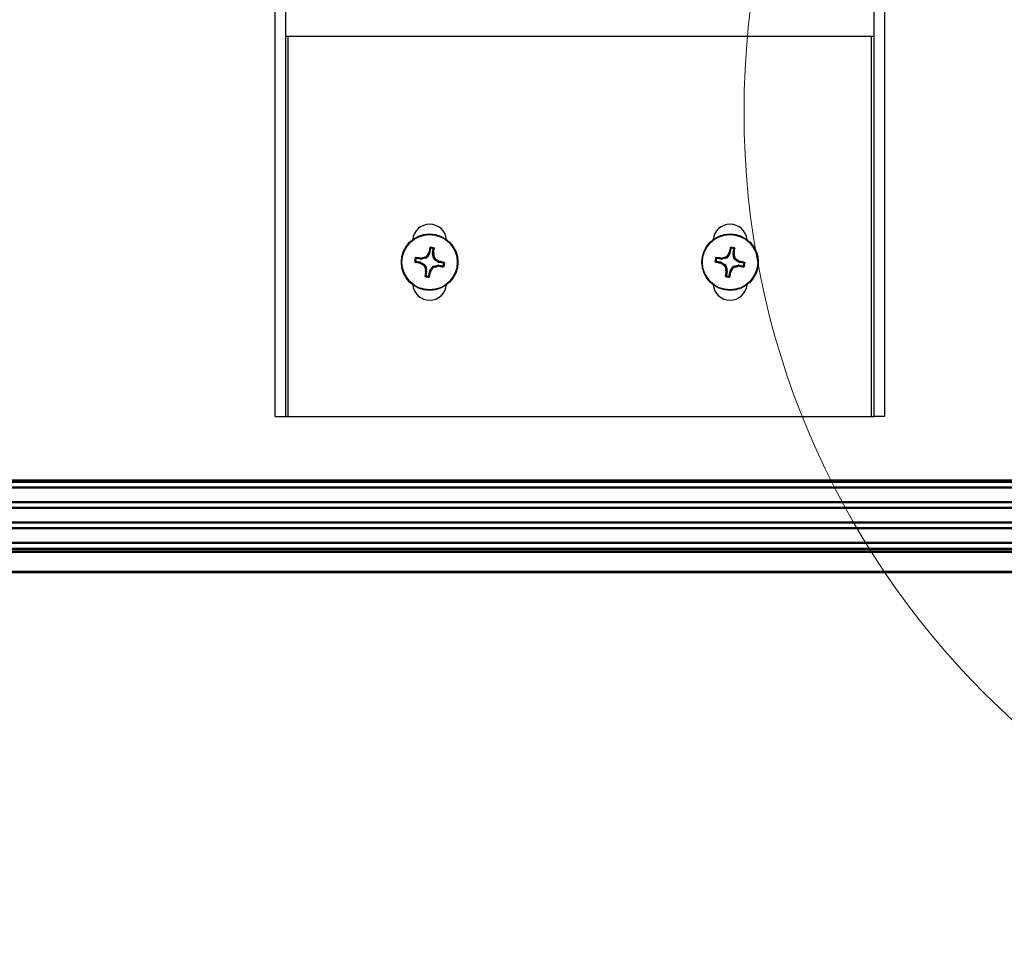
# Paper-space layout 'P3m-LR' of a CAD drawing. Header units: inches. Extents: x 0.3 to 33.8, y 0.2 to 21.7.
# Tile 37 of 59: x 25.349 to 25.91, y 9.112 to 9.633. Entities that reach past the tile are written whole.
import ezdxf

# ---------------------------------------------------------------- set-up
doc = ezdxf.new("R2010")
doc.units = ezdxf.units.IN
doc.header["$MEASUREMENT"] = 0

psp = doc.layouts.new('P3m-LR')

# ---------------------------------------------------------------- linework, layer by layer
at = {"color": 7, "linetype": 'Continuous', "lineweight": 25}
for p, q in [((25.49490890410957, 9.407047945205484), (25.49490890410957, 9.754047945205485)), ((25.50090890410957, 9.407047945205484), (25.50090890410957, 9.754047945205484)), ((25.83590890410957, 9.754047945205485), (25.83590890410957, 9.407047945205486)), ((25.84190890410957, 9.754047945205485), (25.84190890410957, 9.407047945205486)), ((25.50090890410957, 9.623772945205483), (25.83590890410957, 9.623772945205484)), ((25.50240890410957, 9.407047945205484), (25.50240890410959, 9.623772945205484)), ((25.83440890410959, 9.623772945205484), (25.83440890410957, 9.407047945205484)), ((25.58281757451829, 9.499926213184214), (25.58156123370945, 9.497927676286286)), ((25.58223836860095, 9.50014744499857), (25.58247017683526, 9.500708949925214)), ((25.58281757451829, 9.499926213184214), (25.58223836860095, 9.50014744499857)), ((25.58247017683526, 9.500708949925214), (25.58303425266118, 9.500493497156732)), ((25.58342357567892, 9.502782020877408), (25.58303425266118, 9.500493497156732)), ((25.58460781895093, 9.500225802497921), (25.58499714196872, 9.5025143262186)), ((25.58460781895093, 9.500225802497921), (25.58521140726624, 9.50024261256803)), ((25.58524450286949, 9.499636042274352), (25.5846247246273, 9.49961878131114)), ((25.58514953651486, 9.497317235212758), (25.5846247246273, 9.49961878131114)), ((25.58521140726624, 9.50024261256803), (25.58524450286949, 9.499636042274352)), ((25.75391757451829, 9.499926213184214), (25.75266123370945, 9.497927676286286)), ((25.75333836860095, 9.50014744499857), (25.75357017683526, 9.500708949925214)), ((25.75391757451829, 9.499926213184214), (25.75333836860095, 9.50014744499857)), ((25.75357017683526, 9.500708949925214), (25.75413425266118, 9.500493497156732)), ((25.75452357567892, 9.502782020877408), (25.75413425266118, 9.500493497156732)), ((25.75570781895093, 9.500225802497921), (25.75609714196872, 9.5025143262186)), ((25.75570781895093, 9.500225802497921), (25.75631140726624, 9.50024261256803)), ((25.75634450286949, 9.499636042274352), (25.7557247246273, 9.49961878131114)), ((25.75624953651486, 9.497317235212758), (25.7557247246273, 9.49961878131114)), ((25.75631140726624, 9.50024261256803), (25.75634450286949, 9.499636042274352)), ((25.57512482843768, 9.49551261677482), (25.57741335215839, 9.495123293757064)), ((25.57768104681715, 9.496696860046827), (25.57539252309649, 9.497086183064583)), ((25.57719789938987, 9.494559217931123), (25.57741335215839, 9.495123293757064)), ((25.57775940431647, 9.494327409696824), (25.57719789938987, 9.494559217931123)), ((25.57766423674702, 9.497300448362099), (25.57827080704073, 9.497333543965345)), ((25.57768104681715, 9.496696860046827), (25.57766423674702, 9.497300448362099)), ((25.5779806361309, 9.494906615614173), (25.57775940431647, 9.494327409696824)), ((25.5779806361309, 9.494906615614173), (25.57997917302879, 9.49365027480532)), ((25.57827080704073, 9.497333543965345), (25.57828806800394, 9.496713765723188)), ((25.58058961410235, 9.497238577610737), (25.57828806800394, 9.496713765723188)), ((25.58058961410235, 9.497238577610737), (25.58018914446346, 9.497803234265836)), ((25.58116076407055, 9.498492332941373), (25.58156123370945, 9.497927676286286)), ((25.58514953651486, 9.497317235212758), (25.58571419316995, 9.497717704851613)), ((25.58640329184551, 9.496746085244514), (25.58583863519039, 9.496345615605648)), ((25.5878371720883, 9.495089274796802), (25.58583863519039, 9.496345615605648)), ((25.5878371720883, 9.495089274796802), (25.58805840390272, 9.495668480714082)), ((25.58805840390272, 9.495668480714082), (25.58861990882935, 9.495436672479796)), ((25.58861990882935, 9.495436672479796), (25.58840445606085, 9.4948725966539)), ((25.59069297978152, 9.494483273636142), (25.58840445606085, 9.4948725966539)), ((25.74622482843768, 9.49551261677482), (25.74851335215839, 9.495123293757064)), ((25.74878104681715, 9.496696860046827), (25.74649252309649, 9.497086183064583)), ((25.74829789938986, 9.494559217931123), (25.74851335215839, 9.495123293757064)), ((25.74885940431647, 9.494327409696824), (25.74829789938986, 9.494559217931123)), ((25.74876423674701, 9.497300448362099), (25.74937080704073, 9.497333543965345)), ((25.74878104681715, 9.496696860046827), (25.74876423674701, 9.497300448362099)), ((25.7490806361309, 9.494906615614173), (25.74885940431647, 9.494327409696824)), ((25.7490806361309, 9.494906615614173), (25.75107917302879, 9.49365027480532)), ((25.74937080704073, 9.497333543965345), (25.74938806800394, 9.496713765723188)), ((25.75168961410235, 9.497238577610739), (25.74938806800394, 9.496713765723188)), ((25.75168961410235, 9.497238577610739), (25.75128914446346, 9.497803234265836)), ((25.75226076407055, 9.498492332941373), (25.75266123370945, 9.497927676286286)), ((25.75624953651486, 9.497317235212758), (25.75681419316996, 9.497717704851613)), ((25.75750329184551, 9.496746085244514), (25.75693863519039, 9.496345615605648)), ((25.7589371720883, 9.495089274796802), (25.75693863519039, 9.496345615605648)), ((25.7589371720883, 9.495089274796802), (25.75915840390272, 9.495668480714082)), ((25.75915840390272, 9.495668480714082), (25.75971990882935, 9.495436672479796)), ((25.75971990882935, 9.495436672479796), (25.75950445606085, 9.4948725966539)), ((25.76179297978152, 9.494483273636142), (25.75950445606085, 9.4948725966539)), ((25.5794145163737, 9.49324980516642), (25.57997917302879, 9.49365027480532)), ((25.58066827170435, 9.492678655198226), (25.58010361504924, 9.492278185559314)), ((25.5805733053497, 9.490359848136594), (25.5811930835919, 9.490377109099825)), ((25.58060640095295, 9.489753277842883), (25.5805733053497, 9.490359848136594)), ((25.58120998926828, 9.48977008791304), (25.58060640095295, 9.489753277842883)), ((25.58066827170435, 9.492678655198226), (25.5811930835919, 9.490377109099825)), ((25.58120998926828, 9.48977008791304), (25.58082066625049, 9.487481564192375)), ((25.58239423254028, 9.487213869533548), (25.58278355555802, 9.48950239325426)), ((25.58334763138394, 9.489286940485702), (25.58278355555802, 9.48950239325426)), ((25.58300023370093, 9.490069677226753), (25.58425657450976, 9.492068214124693)), ((25.58300023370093, 9.490069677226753), (25.58357943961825, 9.489848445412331)), ((25.58357943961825, 9.489848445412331), (25.58334763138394, 9.489286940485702)), ((25.58465704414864, 9.491503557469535), (25.58425657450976, 9.492068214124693)), ((25.58522819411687, 9.492757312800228), (25.58752974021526, 9.49328212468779)), ((25.58522819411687, 9.492757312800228), (25.58562866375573, 9.492192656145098)), ((25.58754700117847, 9.492662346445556), (25.58752974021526, 9.49328212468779)), ((25.58815357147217, 9.492695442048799), (25.58754700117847, 9.492662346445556)), ((25.58813676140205, 9.493299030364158), (25.58815357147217, 9.492695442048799)), ((25.58813676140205, 9.493299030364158), (25.59042528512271, 9.49290970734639)), ((25.75051451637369, 9.49324980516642), (25.75107917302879, 9.49365027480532)), ((25.75176827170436, 9.492678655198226), (25.75120361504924, 9.492278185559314)), ((25.7516733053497, 9.490359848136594), (25.75229308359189, 9.490377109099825)), ((25.75170640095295, 9.489753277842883), (25.7516733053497, 9.490359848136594)), ((25.75230998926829, 9.48977008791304), (25.75170640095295, 9.489753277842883)), ((25.75176827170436, 9.492678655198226), (25.75229308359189, 9.490377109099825)), ((25.75230998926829, 9.48977008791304), (25.75192066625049, 9.487481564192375)), ((25.75349423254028, 9.487213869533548), (25.75388355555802, 9.48950239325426)), ((25.75444763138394, 9.489286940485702), (25.75388355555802, 9.48950239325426)), ((25.75410023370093, 9.490069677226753), (25.75535657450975, 9.492068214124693)), ((25.75410023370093, 9.490069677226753), (25.75467943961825, 9.489848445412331)), ((25.75467943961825, 9.489848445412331), (25.75444763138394, 9.489286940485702)), ((25.75575704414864, 9.491503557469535), (25.75535657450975, 9.492068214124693)), ((25.75632819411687, 9.492757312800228), (25.75862974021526, 9.49328212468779)), ((25.75632819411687, 9.492757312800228), (25.75672866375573, 9.492192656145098)), ((25.75864700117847, 9.492662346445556), (25.75862974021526, 9.49328212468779)), ((25.75925357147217, 9.492695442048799), (25.75864700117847, 9.492662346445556)), ((25.75923676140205, 9.493299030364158), (25.75925357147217, 9.492695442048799)), ((25.75923676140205, 9.493299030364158), (25.76152528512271, 9.49290970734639)), ((25.49490890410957, 9.407047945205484), (25.50090890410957, 9.407047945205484)), ((25.50090890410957, 9.407047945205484), (25.50240890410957, 9.407047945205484)), ((25.50240890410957, 9.407047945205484), (25.83440890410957, 9.407047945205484)), ((25.83440890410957, 9.407047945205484), (25.83590890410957, 9.407047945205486)), ((25.84190890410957, 9.407047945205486), (25.83590890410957, 9.407047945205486)), ((21.48283390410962, 9.371047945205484), (30.97908390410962, 9.371047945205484)), ((30.97908390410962, 9.370047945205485), (21.48283390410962, 9.370047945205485)), ((30.97795890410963, 9.369547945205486), (21.48395890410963, 9.369547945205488)), ((30.97795890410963, 9.366929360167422), (21.48395890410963, 9.366929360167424)), ((30.97795890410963, 9.366250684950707), (21.48395890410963, 9.366250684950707)), ((30.97795890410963, 9.358545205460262), (21.48395890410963, 9.358545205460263)), ((30.97795890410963, 9.357866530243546), (21.48395890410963, 9.357866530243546)), ((30.97795890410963, 9.355329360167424), (21.48395890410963, 9.355329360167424)), ((30.97795890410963, 9.354650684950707), (21.48395890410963, 9.354650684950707)), ((30.97795890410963, 9.346945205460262), (21.48395890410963, 9.346945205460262)), ((30.97795890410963, 9.346266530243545), (21.48395890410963, 9.346266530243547)), ((30.97795890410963, 9.343729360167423), (21.48395890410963, 9.343729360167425)), ((30.97795890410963, 9.343050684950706), (21.48395890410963, 9.343050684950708)), ((21.44095890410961, 9.331547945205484), (31.02095890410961, 9.331547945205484)), ((30.97795890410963, 9.335345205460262), (21.48395890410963, 9.335345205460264)), ((30.97795890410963, 9.334666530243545), (21.48395890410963, 9.334666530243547)), ((21.48395890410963, 9.332047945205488), (30.97795890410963, 9.332047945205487)), ((21.44095890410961, 9.330547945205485), (31.02095890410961, 9.330547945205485)), ((31.02095890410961, 9.329547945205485), (21.44095890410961, 9.329547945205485)), ((21.44095890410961, 9.319047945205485), (31.02095890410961, 9.319047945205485)), ((31.02095890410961, 9.318047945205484), (21.44095890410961, 9.318047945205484))]:
    psp.add_line(p, q, dxfattribs=at)
at = {"color": 7, "linetype": 'Continuous', "lineweight": 18}
psp.add_circle((26.23095890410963, 9.580547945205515), 0.4690082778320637, dxfattribs=at)
at = {"color": 7, "linetype": 'Continuous', "lineweight": 25}
for centre, radius in [((25.58290890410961, 9.494997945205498), 0.0160999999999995), ((25.75400890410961, 9.494997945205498), 0.0160999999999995), ((25.5829089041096, 9.49499794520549), 0.0157528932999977), ((25.7540089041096, 9.49499794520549), 0.0157528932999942)]:
    psp.add_circle(centre, radius, dxfattribs=at)
for centre, radius, start, end in [((25.58290890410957, 9.506947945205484), 0.009700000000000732, 5.524228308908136, 174.4757716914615), ((25.75400890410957, 9.506947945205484), 0.009699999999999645, 5.524228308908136, 174.475771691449), ((25.73689399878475, 9.398276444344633), 0.1851919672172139, 146.6272750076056, 147.2383152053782), ((25.73849492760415, 9.469339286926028), 0.1591470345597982, 167.6780822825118, 168.6319195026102), ((25.58290890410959, 9.49499794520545), 0.008495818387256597, 73.06981271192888, 87.6207632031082), ((25.5829089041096, 9.494997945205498), 0.008014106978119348, 76.1837283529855, 84.5068475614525), ((25.42759058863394, 9.522230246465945), 0.1591470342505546, 352.058656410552, 353.0124936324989), ((25.40560313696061, 9.454635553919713), 0.1851919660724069, 13.45226070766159, 14.06330090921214), ((25.90799399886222, 9.39827644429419), 0.1851919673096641, 146.6272750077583, 147.2383152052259), ((25.90959492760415, 9.469339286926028), 0.1591470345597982, 167.6780822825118, 168.6319195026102), ((25.75400890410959, 9.49499794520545), 0.008495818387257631, 73.06981271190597, 87.6207632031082), ((25.7540089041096, 9.494997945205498), 0.008014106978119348, 76.1837283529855, 84.5068475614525), ((25.59869058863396, 9.522230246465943), 0.1591470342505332, 352.0586564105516, 353.0124936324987), ((25.57670313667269, 9.454635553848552), 0.185191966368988, 13.45226070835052, 14.06330090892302), ((25.58290890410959, 9.49499794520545), 0.008495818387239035, 163.0698127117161, 177.6207632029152), ((25.60856756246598, 9.650583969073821), 0.1591470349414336, 257.6780822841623, 258.6319195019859), ((25.5829089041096, 9.494997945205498), 0.008014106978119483, 166.1837283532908, 174.5068475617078), ((25.55567660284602, 9.339679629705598), 0.1591470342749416, 82.05865641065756, 83.01249363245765), ((25.67963040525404, 9.648983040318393), 0.1851919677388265, 236.6272750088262, 237.2383152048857), ((25.62327129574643, 9.317692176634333), 0.1851919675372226, 103.4522607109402, 104.0633009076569), ((25.48618740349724, 9.34101285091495), 0.1851919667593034, 56.62727500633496, 57.23831520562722), ((25.55725024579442, 9.339411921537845), 0.1591470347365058, 77.67808228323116, 78.63191950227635), ((25.5829089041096, 9.494997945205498), 0.008014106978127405, 346.1837283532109, 354.5068475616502), ((25.58290890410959, 9.49499794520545), 0.008495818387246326, 343.0698127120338, 357.6207632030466), ((25.75400890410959, 9.49499794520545), 0.008495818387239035, 163.0698127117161, 177.6207632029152), ((25.77966756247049, 9.650583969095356), 0.1591470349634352, 257.6780822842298, 258.6319195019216), ((25.7540089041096, 9.494997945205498), 0.008014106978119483, 166.1837283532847, 174.5068475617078), ((25.72677660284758, 9.339679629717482), 0.1591470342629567, 82.0586564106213, 83.01249363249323), ((25.85073040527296, 9.648983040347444), 0.1851919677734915, 236.6272750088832, 237.2383152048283), ((25.79437129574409, 9.317692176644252), 0.1851919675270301, 103.4522607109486, 104.0633009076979), ((25.65728740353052, 9.34101285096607), 0.1851919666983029, 56.62727500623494, 57.23831520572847), ((25.72835024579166, 9.339411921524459), 0.1591470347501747, 77.67808228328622, 78.63191950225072), ((25.7540089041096, 9.494997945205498), 0.00801410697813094, 346.1837283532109, 354.5068475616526), ((25.75400890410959, 9.49499794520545), 0.008495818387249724, 343.0698127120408, 357.6207632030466), ((25.76021467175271, 9.535360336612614), 0.1851919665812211, 193.4522607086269, 194.0633009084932), ((25.73822721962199, 9.467765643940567), 0.1591470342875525, 172.0586564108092, 173.0124936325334), ((25.42732288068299, 9.520656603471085), 0.1591470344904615, 347.6780822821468, 348.6319195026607), ((25.42892380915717, 9.5917194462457), 0.1851919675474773, 326.6272750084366, 327.2383152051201), ((25.54254651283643, 9.672303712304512), 0.1851919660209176, 283.4522607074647, 284.0633009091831), ((25.61014120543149, 9.650316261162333), 0.1591470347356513, 262.0586564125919, 263.012493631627), ((25.93131467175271, 9.535360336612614), 0.1851919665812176, 193.4522607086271, 194.0633009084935), ((25.90932721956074, 9.46776564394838), 0.1591470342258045, 172.0586564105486, 173.0124936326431), ((25.59842288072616, 9.520656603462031), 0.1591470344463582, 347.678082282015, 348.6319195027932), ((25.60002380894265, 9.59171944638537), 0.1851919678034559, 326.6272750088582, 327.2383152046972), ((25.71364651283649, 9.672303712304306), 0.1851919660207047, 283.4522607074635, 284.0633009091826), ((25.78124120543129, 9.650316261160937), 0.15914703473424, 262.058656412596, 263.0124936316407), ((25.58290890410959, 9.49499794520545), 0.00849581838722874, 253.0698127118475, 267.6207632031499), ((25.5829089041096, 9.494997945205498), 0.008014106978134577, 256.1837283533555, 264.5068475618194), ((25.75400890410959, 9.49499794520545), 0.00849581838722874, 253.0698127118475, 267.6207632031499), ((25.7540089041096, 9.494997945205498), 0.008014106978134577, 256.1837283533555, 264.5068475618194), ((25.58290890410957, 9.483047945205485), 0.009700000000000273, 185.5242283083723, 354.4757716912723), ((25.75400890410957, 9.483047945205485), 0.00970000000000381, 185.5242283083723, 354.4757716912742)]:
    psp.add_arc(centre, radius, start, end, dxfattribs=at)
for centre, major_axis, ratio, start_param, end_param in [((25.58148357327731, 9.500760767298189), (-0.001470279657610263, 0.0005615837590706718), 0.9943069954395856, 2.94633265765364, 3.336852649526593), ((25.58615964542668, 9.499965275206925), (0.001573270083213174, 4.381592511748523e-05), 0.9943069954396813, 2.946332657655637, 3.33685264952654), ((25.75258357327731, 9.500760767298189), (-0.001470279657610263, 0.0005615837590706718), 0.9943069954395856, 2.94633265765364, 3.336852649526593), ((25.75725964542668, 9.499965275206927), (0.001573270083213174, 4.381592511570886e-05), 0.9943069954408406, 2.946332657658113, 3.33685264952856), ((25.57714608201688, 9.493572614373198), (-0.0005615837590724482, -0.001470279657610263), 0.9943069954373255, 2.946332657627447, 3.33685264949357), ((25.57794157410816, 9.498248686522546), (-4.381592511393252e-05, 0.001573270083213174), 0.9943069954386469, 2.946332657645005, 3.336852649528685), ((25.58023284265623, 9.498771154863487), (-0.0009111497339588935, 0.001284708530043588), 0.9935910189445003, 2.751161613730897, 3.532023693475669), ((25.5866821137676, 9.49767400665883), (0.001284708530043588, 0.0009111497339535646), 0.993591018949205, 2.751161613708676, 3.53202369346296), ((25.58867172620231, 9.496423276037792), (0.0005615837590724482, 0.001470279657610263), 0.9943069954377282, 2.946332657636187, 3.336852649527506), ((25.74824608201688, 9.493572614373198), (-0.0005615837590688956, -0.001470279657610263), 0.9943069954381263, 2.94633265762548, 3.336852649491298), ((25.74904157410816, 9.498248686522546), (-4.38159251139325e-05, 0.00157327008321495), 0.9943069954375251, 2.94633265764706, 3.336852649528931), ((25.75133284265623, 9.498771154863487), (-0.0009111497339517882, 0.001284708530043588), 0.9935910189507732, 2.751161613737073, 3.532023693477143), ((25.7577821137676, 9.49767400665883), (0.001284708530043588, 0.0009111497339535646), 0.9935910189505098, 2.751161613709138, 3.532023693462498), ((25.75977172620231, 9.496423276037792), (0.0005615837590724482, 0.001470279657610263), 0.9943069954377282, 2.946332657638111, 3.336852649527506), ((25.57913569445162, 9.492321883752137), (-0.001284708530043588, -0.0009111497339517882), 0.993591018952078, 2.751161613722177, 3.532023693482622), ((25.57965816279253, 9.490030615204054), (-0.001573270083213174, -4.381592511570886e-05), 0.9943069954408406, 2.946332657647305, 3.336852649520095), ((25.58433423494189, 9.489235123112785), (0.001470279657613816, -0.0005615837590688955), 0.9943069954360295, 2.946332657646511, 3.336852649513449), ((25.58558496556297, 9.4912247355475), (0.0009111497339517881, -0.001284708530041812), 0.9935910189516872, 2.751161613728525, 3.532023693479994), ((25.58787623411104, 9.491747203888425), (4.38159251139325e-05, -0.00157327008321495), 0.9943069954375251, 2.946332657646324, 3.336852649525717), ((25.75023569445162, 9.492321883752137), (-0.001284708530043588, -0.0009111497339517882), 0.993591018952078, 2.751161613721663, 3.532023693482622), ((25.75075816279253, 9.490030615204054), (-0.001573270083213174, -4.381592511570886e-05), 0.9943069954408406, 2.946332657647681, 3.336852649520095), ((25.75543423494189, 9.489235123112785), (0.001470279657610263, -0.0005615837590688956), 0.9943069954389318, 2.94633265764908, 3.336852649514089), ((25.75668496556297, 9.4912247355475), (0.0009111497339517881, -0.001284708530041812), 0.9935910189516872, 2.751161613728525, 3.532023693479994), ((25.75897623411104, 9.491747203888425), (4.381592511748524e-05, -0.001573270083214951), 0.9943069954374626, 2.946332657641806, 3.336852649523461)]:
    psp.add_ellipse(centre, major_axis=major_axis, ratio=ratio, start_param=start_param, end_param=end_param, dxfattribs=at)
for points, knots in [([(25.58301400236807, 9.503301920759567), (25.58302255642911, 9.503327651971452), (25.58303966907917, 9.503379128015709), (25.58309869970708, 9.503439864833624), (25.58317496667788, 9.503481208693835), (25.5832327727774, 9.50348469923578), (25.583261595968, 9.503486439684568)], [0, 0, 0, 0, 0.2526917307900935, 0.5055172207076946, 0.7534417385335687, 1, 1, 1, 1]), ([(25.58342357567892, 9.502782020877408), (25.58335631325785, 9.502869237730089), (25.58322033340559, 9.50304555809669), (25.58308326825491, 9.503215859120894), (25.58301400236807, 9.503301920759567)], [0, 0, 0, 0, 0.4946499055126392, 1, 1, 1, 1]), ([(25.583261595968, 9.503486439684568), (25.58333027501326, 9.503403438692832), (25.58346878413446, 9.503236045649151), (25.58360659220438, 9.503062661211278), (25.58367606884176, 9.502975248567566)], [0, 0, 0, 0, 0.4958449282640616, 1, 1, 1, 1]), ([(25.58367606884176, 9.502975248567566), (25.58364963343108, 9.502975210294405), (25.58359675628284, 9.502975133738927), (25.58352319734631, 9.502941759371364), (25.58346506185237, 9.502887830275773), (25.58343404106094, 9.50283028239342), (25.58342604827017, 9.502793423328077), (25.58342357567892, 9.502782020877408)], [0, 0, 0, 0, 0.2255496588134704, 0.4511532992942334, 0.6755815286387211, 0.899640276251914, 1, 1, 1, 1]), ([(25.58482274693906, 9.50278017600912), (25.58491721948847, 9.502839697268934), (25.58510460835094, 9.502957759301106), (25.58529067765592, 9.503069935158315), (25.58538293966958, 9.503125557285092)], [0, 0, 0, 0, 0.5041524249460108, 1, 1, 1, 1]), ([(25.58499714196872, 9.5025143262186), (25.58499902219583, 9.502540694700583), (25.58500278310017, 9.502593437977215), (25.58497483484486, 9.502669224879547), (25.58492526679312, 9.502731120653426), (25.58487012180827, 9.502766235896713), (25.58483393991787, 9.502776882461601), (25.58482274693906, 9.50278017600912)], [0, 0, 0, 0, 0.2255496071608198, 0.4511532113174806, 0.6755811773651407, 0.899640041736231, 1, 1, 1, 1]), ([(25.58555559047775, 9.50286954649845), (25.58546176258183, 9.502811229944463), (25.58527609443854, 9.502695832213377), (25.58508946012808, 9.502574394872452), (25.58499714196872, 9.5025143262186)], [0, 0, 0, 0, 0.5053526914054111, 1, 1, 1, 1]), ([(25.58538293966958, 9.503125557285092), (25.58540721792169, 9.503115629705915), (25.58545573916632, 9.503095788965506), (25.58551206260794, 9.503039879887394), (25.5855491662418, 9.502970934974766), (25.5855592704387, 9.50291110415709), (25.58555628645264, 9.502877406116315), (25.58555559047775, 9.50286954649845)], [0, 0, 0, 0, 0.2243701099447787, 0.4484143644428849, 0.6809026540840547, 0.925574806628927, 1, 1, 1, 1]), ([(25.75411400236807, 9.503301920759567), (25.75412255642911, 9.503327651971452), (25.75413966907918, 9.503379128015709), (25.75419869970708, 9.503439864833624), (25.75427496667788, 9.503481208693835), (25.7543327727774, 9.50348469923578), (25.754361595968, 9.503486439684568)], [0, 0, 0, 0, 0.2526917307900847, 0.5055172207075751, 0.7534417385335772, 1, 1, 1, 1]), ([(25.75452357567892, 9.502782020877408), (25.75445631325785, 9.502869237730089), (25.75432033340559, 9.50304555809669), (25.75418326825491, 9.503215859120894), (25.75411400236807, 9.503301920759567)], [0, 0, 0, 0, 0.4946499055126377, 1, 1, 1, 1]), ([(25.754361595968, 9.503486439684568), (25.75443027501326, 9.503403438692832), (25.75456878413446, 9.503236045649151), (25.75470659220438, 9.503062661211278), (25.75477606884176, 9.502975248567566)], [0, 0, 0, 0, 0.4958449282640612, 0.9999999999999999, 0.9999999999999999, 0.9999999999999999, 0.9999999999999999]), ([(25.75477606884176, 9.502975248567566), (25.75474963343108, 9.502975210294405), (25.75469675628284, 9.502975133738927), (25.75462319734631, 9.502941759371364), (25.75456506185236, 9.502887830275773), (25.75453404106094, 9.50283028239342), (25.75452604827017, 9.502793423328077), (25.75452357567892, 9.502782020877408)], [0, 0, 0, 0, 0.225549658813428, 0.4511532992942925, 0.6755815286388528, 0.8996402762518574, 0.9999999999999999, 0.9999999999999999, 0.9999999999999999, 0.9999999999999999]), ([(25.75592274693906, 9.50278017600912), (25.75601721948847, 9.502839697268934), (25.75620460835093, 9.502957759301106), (25.75639067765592, 9.503069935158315), (25.75648293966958, 9.503125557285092)], [0, 0, 0, 0, 0.5041524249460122, 1, 1, 1, 1]), ([(25.75609714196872, 9.5025143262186), (25.75609902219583, 9.502540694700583), (25.75610278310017, 9.502593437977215), (25.75607483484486, 9.502669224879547), (25.75602526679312, 9.502731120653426), (25.75597012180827, 9.502766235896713), (25.75593393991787, 9.502776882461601), (25.75592274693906, 9.50278017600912)], [0, 0, 0, 0, 0.2255496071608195, 0.451153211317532, 0.67558117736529, 0.8996400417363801, 0.9999999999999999, 0.9999999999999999, 0.9999999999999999, 0.9999999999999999]), ([(25.75665559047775, 9.50286954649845), (25.75656176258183, 9.502811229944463), (25.75637609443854, 9.502695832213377), (25.75618946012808, 9.502574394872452), (25.75609714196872, 9.5025143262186)], [0, 0, 0, 0, 0.5053526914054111, 1, 1, 1, 1]), ([(25.75648293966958, 9.503125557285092), (25.7565072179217, 9.503115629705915), (25.75655573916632, 9.503095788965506), (25.75661206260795, 9.503039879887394), (25.75664916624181, 9.502970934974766), (25.7566592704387, 9.50291110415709), (25.75665628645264, 9.502877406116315), (25.75665559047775, 9.50286954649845)], [0, 0, 0, 0, 0.2243701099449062, 0.4484143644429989, 0.6809026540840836, 0.9255748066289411, 1, 1, 1, 1]), ([(25.57442040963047, 9.495350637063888), (25.57450341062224, 9.495419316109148), (25.57467080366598, 9.495557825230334), (25.57484418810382, 9.495695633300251), (25.57493160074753, 9.495765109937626)], [0, 0, 0, 0, 0.495844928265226, 1, 1, 1, 1]), ([(25.57460492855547, 9.495103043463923), (25.5745791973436, 9.495111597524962), (25.57452772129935, 9.495128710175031), (25.57446698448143, 9.495187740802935), (25.57442564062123, 9.495264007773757), (25.57442215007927, 9.495321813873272), (25.57442040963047, 9.495350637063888)], [0, 0, 0, 0, 0.2526917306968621, 0.5055172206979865, 0.7534417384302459, 1, 1, 1, 1]), ([(25.57512482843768, 9.49551261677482), (25.57503761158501, 9.495445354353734), (25.57486129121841, 9.495309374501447), (25.57469099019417, 9.49517230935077), (25.57460492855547, 9.495103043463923)], [0, 0, 0, 0, 0.4946499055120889, 1, 1, 1, 1]), ([(25.57478129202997, 9.497471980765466), (25.57479121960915, 9.497496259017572), (25.57481106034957, 9.497544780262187), (25.57486696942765, 9.497601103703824), (25.57493591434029, 9.497638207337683), (25.57499574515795, 9.497648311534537), (25.57502944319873, 9.49764532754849), (25.5750373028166, 9.497644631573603)], [0, 0, 0, 0, 0.2243701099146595, 0.4484143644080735, 0.6809026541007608, 0.9255748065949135, 1, 1, 1, 1]), ([(25.57512667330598, 9.496911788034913), (25.57506715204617, 9.497006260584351), (25.57494909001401, 9.497193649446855), (25.57483691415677, 9.49737971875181), (25.57478129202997, 9.497471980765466)], [0, 0, 0, 0, 0.5041524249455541, 1, 1, 1, 1]), ([(25.57493160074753, 9.495765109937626), (25.57493163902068, 9.495738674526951), (25.57493171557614, 9.495685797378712), (25.57496508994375, 9.495612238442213), (25.5750190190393, 9.495554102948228), (25.57507656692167, 9.495523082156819), (25.57511342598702, 9.495515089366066), (25.57512482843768, 9.49551261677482)], [0, 0, 0, 0, 0.2255496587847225, 0.4511532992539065, 0.6755815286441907, 0.8996402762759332, 1, 1, 1, 1]), ([(25.5750373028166, 9.497644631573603), (25.5750956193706, 9.497550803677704), (25.57521101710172, 9.497365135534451), (25.57533245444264, 9.49717850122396), (25.57539252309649, 9.497086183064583)], [0, 0, 0, 0, 0.5053526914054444, 1, 1, 1, 1]), ([(25.57539252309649, 9.497086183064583), (25.57536615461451, 9.497088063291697), (25.57531341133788, 9.497091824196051), (25.57523762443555, 9.497063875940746), (25.57517572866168, 9.497014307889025), (25.57514061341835, 9.496959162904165), (25.57512996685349, 9.496922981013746), (25.57512667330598, 9.496911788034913)], [0, 0, 0, 0, 0.225549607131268, 0.4511532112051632, 0.6755811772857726, 0.8996400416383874, 1, 1, 1, 1]), ([(25.58018914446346, 9.497803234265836), (25.5803539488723, 9.497859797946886), (25.58068356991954, 9.497972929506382), (25.58099513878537, 9.49825407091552), (25.58112718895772, 9.498444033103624), (25.58116076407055, 9.498492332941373)], [0, 0, 0, 0, 0.4271587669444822, 0.8543492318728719, 1, 1, 1, 1]), ([(25.58571419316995, 9.497717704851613), (25.585770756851, 9.497552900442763), (25.58588388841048, 9.497223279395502), (25.58616502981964, 9.496911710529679), (25.58635499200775, 9.496779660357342), (25.58640329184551, 9.496746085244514)], [0, 0, 0, 0, 0.4271587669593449, 0.8543492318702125, 1, 1, 1, 1]), ([(25.59069297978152, 9.494483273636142), (25.59078019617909, 9.4945505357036), (25.59095651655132, 9.49468651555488), (25.59112681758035, 9.49482358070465), (25.59121287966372, 9.494892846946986)], [0, 0, 0, 0, 0.494647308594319, 1, 1, 1, 1]), ([(25.59088620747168, 9.49423078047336), (25.59088616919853, 9.494257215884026), (25.59088609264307, 9.494310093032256), (25.59085271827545, 9.494383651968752), (25.5907987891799, 9.494441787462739), (25.59074124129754, 9.494472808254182), (25.59070438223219, 9.494480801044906), (25.59069297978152, 9.494483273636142)], [0, 0, 0, 0, 0.2255496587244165, 0.4511532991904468, 0.675581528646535, 0.8996402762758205, 1, 1, 1, 1]), ([(25.5913973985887, 9.49464525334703), (25.5913143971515, 9.494576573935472), (25.59114700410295, 9.4944380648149), (25.59097361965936, 9.49430025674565), (25.59088620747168, 9.49423078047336)], [0, 0, 0, 0, 0.49584757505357, 1, 1, 1, 1]), ([(25.59121287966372, 9.494892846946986), (25.5912386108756, 9.494884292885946), (25.59129008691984, 9.494867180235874), (25.59135082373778, 9.494808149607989), (25.59139216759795, 9.49473188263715), (25.5913956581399, 9.494674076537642), (25.5913973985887, 9.49464525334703)], [0, 0, 0, 0, 0.2526917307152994, 0.5055172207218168, 0.753441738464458, 1, 1, 1, 1]), ([(25.74552040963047, 9.495350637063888), (25.74560341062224, 9.495419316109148), (25.74577080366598, 9.495557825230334), (25.74594418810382, 9.495695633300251), (25.74603160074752, 9.495765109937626)], [0, 0, 0, 0, 0.4958449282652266, 1, 1, 1, 1]), ([(25.74570492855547, 9.495103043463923), (25.7456791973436, 9.495111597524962), (25.74562772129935, 9.495128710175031), (25.74556698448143, 9.495187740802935), (25.74552564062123, 9.495264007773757), (25.74552215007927, 9.495321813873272), (25.74552040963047, 9.495350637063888)], [0, 0, 0, 0, 0.2526917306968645, 0.5055172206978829, 0.7534417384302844, 1, 1, 1, 1]), ([(25.74622482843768, 9.49551261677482), (25.74613761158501, 9.495445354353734), (25.74596129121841, 9.495309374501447), (25.74579099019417, 9.49517230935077), (25.74570492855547, 9.495103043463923)], [0, 0, 0, 0, 0.4946499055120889, 1, 1, 1, 1]), ([(25.74588129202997, 9.497471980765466), (25.74589121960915, 9.497496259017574), (25.74591106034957, 9.497544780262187), (25.74596696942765, 9.497601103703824), (25.74603591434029, 9.497638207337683), (25.74609574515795, 9.497648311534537), (25.74612944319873, 9.49764532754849), (25.7461373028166, 9.497644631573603)], [0, 0, 0, 0, 0.2243701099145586, 0.4484143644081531, 0.6809026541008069, 0.9255748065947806, 1, 1, 1, 1]), ([(25.74622667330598, 9.496911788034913), (25.74616715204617, 9.497006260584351), (25.74604909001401, 9.497193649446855), (25.74593691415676, 9.49737971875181), (25.74588129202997, 9.497471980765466)], [0, 0, 0, 0, 0.5041524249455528, 1, 1, 1, 1]), ([(25.74603160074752, 9.495765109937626), (25.74603163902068, 9.495738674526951), (25.74603171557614, 9.495685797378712), (25.74606508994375, 9.495612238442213), (25.7461190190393, 9.495554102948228), (25.74617656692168, 9.495523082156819), (25.74621342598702, 9.495515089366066), (25.74622482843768, 9.49551261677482)], [0, 0, 0, 0, 0.2255496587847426, 0.4511532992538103, 0.6755815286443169, 0.8996402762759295, 1, 1, 1, 1]), ([(25.7461373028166, 9.497644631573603), (25.7461956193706, 9.497550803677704), (25.74631101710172, 9.497365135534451), (25.74643245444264, 9.49717850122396), (25.74649252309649, 9.497086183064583)], [0, 0, 0, 0, 0.5053526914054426, 1, 1, 1, 1]), ([(25.74649252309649, 9.497086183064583), (25.74646615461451, 9.497088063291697), (25.74641341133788, 9.497091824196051), (25.74633762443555, 9.497063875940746), (25.74627572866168, 9.497014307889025), (25.74624061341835, 9.496959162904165), (25.74622996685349, 9.496922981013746), (25.74622667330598, 9.496911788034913)], [0, 0, 0, 0, 0.2255496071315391, 0.4511532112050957, 0.675581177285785, 0.8996400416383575, 0.9999999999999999, 0.9999999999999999, 0.9999999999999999, 0.9999999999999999]), ([(25.75128914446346, 9.497803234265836), (25.7514539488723, 9.497859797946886), (25.75178356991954, 9.497972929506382), (25.75209513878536, 9.49825407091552), (25.75222718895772, 9.498444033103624), (25.75226076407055, 9.498492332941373)], [0, 0, 0, 0, 0.4271587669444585, 0.8543492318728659, 1, 1, 1, 1]), ([(25.75681419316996, 9.497717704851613), (25.756870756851, 9.497552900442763), (25.75698388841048, 9.497223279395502), (25.75726502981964, 9.496911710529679), (25.75745499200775, 9.496779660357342), (25.75750329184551, 9.496746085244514)], [0, 0, 0, 0, 0.427158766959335, 0.8543492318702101, 1, 1, 1, 1]), ([(25.76179297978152, 9.494483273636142), (25.76188019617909, 9.4945505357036), (25.76205651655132, 9.49468651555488), (25.76222681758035, 9.49482358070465), (25.76231287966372, 9.494892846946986)], [0, 0, 0, 0, 0.4946473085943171, 1, 1, 1, 1]), ([(25.76198620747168, 9.49423078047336), (25.76198616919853, 9.494257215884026), (25.76198609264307, 9.494310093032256), (25.76195271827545, 9.494383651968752), (25.76189878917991, 9.494441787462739), (25.76184124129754, 9.494472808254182), (25.76180438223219, 9.494480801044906), (25.76179297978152, 9.494483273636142)], [0, 0, 0, 0, 0.225549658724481, 0.4511532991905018, 0.6755815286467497, 0.8996402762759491, 1, 1, 1, 1]), ([(25.7624973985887, 9.49464525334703), (25.7624143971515, 9.494576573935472), (25.76224700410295, 9.4944380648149), (25.76207361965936, 9.49430025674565), (25.76198620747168, 9.49423078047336)], [0, 0, 0, 0, 0.49584757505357, 1, 1, 1, 1]), ([(25.76231287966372, 9.494892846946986), (25.7623386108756, 9.494884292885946), (25.76239008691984, 9.494867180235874), (25.76245082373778, 9.494808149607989), (25.76249216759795, 9.49473188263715), (25.7624956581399, 9.494674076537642), (25.7624973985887, 9.49464525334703)], [0, 0, 0, 0, 0.2526917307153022, 0.5055172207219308, 0.753441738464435, 1, 1, 1, 1]), ([(25.58010361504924, 9.492278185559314), (25.5800470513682, 9.492442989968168), (25.57993391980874, 9.492772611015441), (25.57965277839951, 9.49308417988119), (25.57946281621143, 9.493216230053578), (25.5794145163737, 9.49324980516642)], [0, 0, 0, 0, 0.4271587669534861, 0.8543492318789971, 1, 1, 1, 1]), ([(25.58562866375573, 9.492192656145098), (25.58546385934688, 9.492136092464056), (25.58513423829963, 9.492022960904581), (25.58482266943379, 9.491741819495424), (25.58469061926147, 9.491551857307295), (25.58465704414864, 9.491503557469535)], [0, 0, 0, 0, 0.42715876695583, 0.8543492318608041, 1, 1, 1, 1]), ([(25.59042528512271, 9.49290970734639), (25.5904516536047, 9.492907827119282), (25.59050439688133, 9.492904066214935), (25.59058018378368, 9.492932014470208), (25.59064207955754, 9.492981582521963), (25.59067719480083, 9.493036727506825), (25.59068784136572, 9.493072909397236), (25.59069113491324, 9.493084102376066)], [0, 0, 0, 0, 0.225549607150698, 0.4511532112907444, 0.6755811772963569, 0.8996400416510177, 1, 1, 1, 1]), ([(25.59078050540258, 9.49235125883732), (25.59072218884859, 9.492445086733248), (25.59060679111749, 9.492630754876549), (25.59048535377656, 9.492817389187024), (25.59042528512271, 9.49290970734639)], [0, 0, 0, 0, 0.5053526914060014, 1, 1, 1, 1]), ([(25.59069113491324, 9.493084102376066), (25.59075065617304, 9.492989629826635), (25.59086871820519, 9.492802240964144), (25.59098089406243, 9.492616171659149), (25.59103651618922, 9.492523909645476)], [0, 0, 0, 0, 0.5041524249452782, 1, 1, 1, 1]), ([(25.59103651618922, 9.492523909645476), (25.59102658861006, 9.492499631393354), (25.59100674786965, 9.492451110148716), (25.59095083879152, 9.492394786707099), (25.5908818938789, 9.492357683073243), (25.59082206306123, 9.492347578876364), (25.59078836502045, 9.49235056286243), (25.59078050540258, 9.49235125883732)], [0, 0, 0, 0, 0.2243701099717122, 0.4484143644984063, 0.680902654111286, 0.925574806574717, 1, 1, 1, 1]), ([(25.75120361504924, 9.492278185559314), (25.7511470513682, 9.492442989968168), (25.75103391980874, 9.492772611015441), (25.75075277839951, 9.49308417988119), (25.75056281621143, 9.493216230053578), (25.75051451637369, 9.49324980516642)], [0, 0, 0, 0, 0.4271587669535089, 0.8543492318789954, 1, 1, 1, 1]), ([(25.75672866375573, 9.492192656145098), (25.75656385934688, 9.492136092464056), (25.75623423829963, 9.492022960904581), (25.75592266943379, 9.491741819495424), (25.75579061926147, 9.491551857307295), (25.75575704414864, 9.491503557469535)], [0, 0, 0, 0, 0.4271587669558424, 0.8543492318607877, 1, 1, 1, 1]), ([(25.76152528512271, 9.49290970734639), (25.76155165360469, 9.492907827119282), (25.76160439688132, 9.492904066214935), (25.76168018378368, 9.492932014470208), (25.76174207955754, 9.492981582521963), (25.76177719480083, 9.493036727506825), (25.76178784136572, 9.493072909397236), (25.76179113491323, 9.493084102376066)], [0, 0, 0, 0, 0.2255496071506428, 0.4511532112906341, 0.6755811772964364, 0.8996400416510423, 1, 1, 1, 1]), ([(25.76188050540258, 9.49235125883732), (25.76182218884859, 9.492445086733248), (25.76170679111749, 9.492630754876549), (25.76158535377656, 9.492817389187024), (25.76152528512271, 9.49290970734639)], [0, 0, 0, 0, 0.5053526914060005, 1, 1, 1, 1]), ([(25.76179113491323, 9.493084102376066), (25.76185065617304, 9.492989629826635), (25.76196871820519, 9.492802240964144), (25.76208089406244, 9.492616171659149), (25.76213651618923, 9.492523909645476)], [0, 0, 0, 0, 0.5041524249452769, 1, 1, 1, 1]), ([(25.76213651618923, 9.492523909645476), (25.76212658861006, 9.492499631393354), (25.76210674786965, 9.492451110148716), (25.76205083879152, 9.492394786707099), (25.7619818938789, 9.492357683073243), (25.76192206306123, 9.492347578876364), (25.76188836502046, 9.49235056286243), (25.76188050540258, 9.49235125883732)], [0, 0, 0, 0, 0.2243701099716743, 0.448414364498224, 0.6809026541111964, 0.925574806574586, 1, 1, 1, 1]), ([(25.58043486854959, 9.486870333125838), (25.58041059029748, 9.486880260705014), (25.58036206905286, 9.486900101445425), (25.58030574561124, 9.486956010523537), (25.58026864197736, 9.487024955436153), (25.5802585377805, 9.487084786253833), (25.58026152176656, 9.487118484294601), (25.58026221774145, 9.487126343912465)], [0, 0, 0, 0, 0.22437010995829, 0.4484143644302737, 0.6809026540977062, 0.9255748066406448, 1, 1, 1, 1]), ([(25.58026221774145, 9.487126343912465), (25.58035604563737, 9.487184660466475), (25.58054171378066, 9.48730005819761), (25.58072834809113, 9.487421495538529), (25.58082066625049, 9.487481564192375)], [0, 0, 0, 0, 0.5053526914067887, 1, 1, 1, 1]), ([(25.58099506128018, 9.487215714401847), (25.58090058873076, 9.48715619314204), (25.58071319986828, 9.48703813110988), (25.58052713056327, 9.486925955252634), (25.58043486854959, 9.486870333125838)], [0, 0, 0, 0, 0.5041524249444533, 1, 1, 1, 1]), ([(25.58082066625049, 9.487481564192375), (25.58081878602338, 9.487455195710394), (25.58081502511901, 9.487402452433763), (25.58084297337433, 9.48732666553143), (25.58089254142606, 9.487264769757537), (25.58094768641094, 9.487229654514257), (25.58098386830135, 9.487219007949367), (25.58099506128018, 9.487215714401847)], [0, 0, 0, 0, 0.2255496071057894, 0.4511532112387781, 0.6755811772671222, 0.899640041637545, 1, 1, 1, 1]), ([(25.58214173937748, 9.487020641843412), (25.58216817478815, 9.487020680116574), (25.58222105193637, 9.487020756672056), (25.58229461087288, 9.48705413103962), (25.58235274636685, 9.48710806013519), (25.58238376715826, 9.487165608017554), (25.58239175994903, 9.487202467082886), (25.58239423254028, 9.487213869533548)], [0, 0, 0, 0, 0.2255496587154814, 0.4511532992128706, 0.6755815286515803, 0.8996402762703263, 1, 1, 1, 1]), ([(25.58255621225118, 9.486509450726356), (25.58248753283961, 9.486592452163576), (25.58234902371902, 9.486759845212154), (25.58221121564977, 9.486933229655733), (25.58214173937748, 9.487020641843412)], [0, 0, 0, 0, 0.4958475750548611, 1, 1, 1, 1]), ([(25.58239423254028, 9.487213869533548), (25.58246149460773, 9.487126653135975), (25.58259747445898, 9.48695033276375), (25.58273453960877, 9.486780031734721), (25.58280380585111, 9.48669396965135)], [0, 0, 0, 0, 0.4946473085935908, 1, 1, 1, 1]), ([(25.58280380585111, 9.48669396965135), (25.58279525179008, 9.486668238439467), (25.58277813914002, 9.486616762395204), (25.58271910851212, 9.486556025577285), (25.5826428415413, 9.486514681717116), (25.5825850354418, 9.486511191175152), (25.58255621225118, 9.486509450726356)], [0, 0, 0, 0, 0.2526917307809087, 0.5055172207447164, 0.7534417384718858, 1, 1, 1, 1]), ([(25.75153486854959, 9.486870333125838), (25.75151059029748, 9.486880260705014), (25.75146206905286, 9.486900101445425), (25.75140574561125, 9.486956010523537), (25.75136864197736, 9.487024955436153), (25.7513585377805, 9.487084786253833), (25.75136152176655, 9.487118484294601), (25.75136221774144, 9.487126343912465)], [0, 0, 0, 0, 0.2243701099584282, 0.4484143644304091, 0.6809026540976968, 0.9255748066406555, 1, 1, 1, 1]), ([(25.75136221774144, 9.487126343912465), (25.75145604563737, 9.487184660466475), (25.75164171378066, 9.48730005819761), (25.75182834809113, 9.487421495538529), (25.75192066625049, 9.487481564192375)], [0, 0, 0, 0, 0.5053526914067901, 1, 1, 1, 1]), ([(25.75209506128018, 9.487215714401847), (25.75200058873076, 9.48715619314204), (25.75181319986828, 9.48703813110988), (25.75162713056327, 9.486925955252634), (25.75153486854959, 9.486870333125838)], [0, 0, 0, 0, 0.5041524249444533, 1, 1, 1, 1]), ([(25.75192066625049, 9.487481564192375), (25.75191878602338, 9.487455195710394), (25.75191502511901, 9.487402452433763), (25.75194297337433, 9.48732666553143), (25.75199254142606, 9.487264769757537), (25.75204768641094, 9.487229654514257), (25.75208386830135, 9.487219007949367), (25.75209506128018, 9.487215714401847)], [0, 0, 0, 0, 0.2255496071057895, 0.4511532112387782, 0.6755811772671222, 0.899640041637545, 1, 1, 1, 1]), ([(25.75324173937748, 9.487020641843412), (25.75326817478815, 9.487020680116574), (25.75332105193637, 9.487020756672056), (25.75339461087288, 9.48705413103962), (25.75345274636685, 9.48710806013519), (25.75348376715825, 9.487165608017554), (25.75349175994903, 9.487202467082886), (25.75349423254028, 9.487213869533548)], [0, 0, 0, 0, 0.2255496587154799, 0.4511532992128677, 0.6755815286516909, 0.8996402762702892, 1, 1, 1, 1]), ([(25.75365621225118, 9.486509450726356), (25.75358753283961, 9.486592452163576), (25.75344902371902, 9.486759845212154), (25.75331121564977, 9.486933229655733), (25.75324173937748, 9.487020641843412)], [0, 0, 0, 0, 0.4958475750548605, 1, 1, 1, 1]), ([(25.75349423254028, 9.487213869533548), (25.75356149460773, 9.487126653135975), (25.75369747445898, 9.48695033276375), (25.75383453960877, 9.486780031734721), (25.75390380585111, 9.48669396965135)], [0, 0, 0, 0, 0.4946473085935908, 1, 1, 1, 1]), ([(25.75390380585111, 9.48669396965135), (25.75389525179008, 9.486668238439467), (25.75387813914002, 9.486616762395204), (25.75381910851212, 9.486556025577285), (25.7537428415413, 9.486514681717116), (25.75368503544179, 9.486511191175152), (25.75365621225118, 9.486509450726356)], [0, 0, 0, 0, 0.252691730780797, 0.5055172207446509, 0.7534417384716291, 1, 1, 1, 1])]:
    psp.add_open_spline(points, degree=3, knots=knots, dxfattribs=at)

doc.saveas('drawing.dxf')
